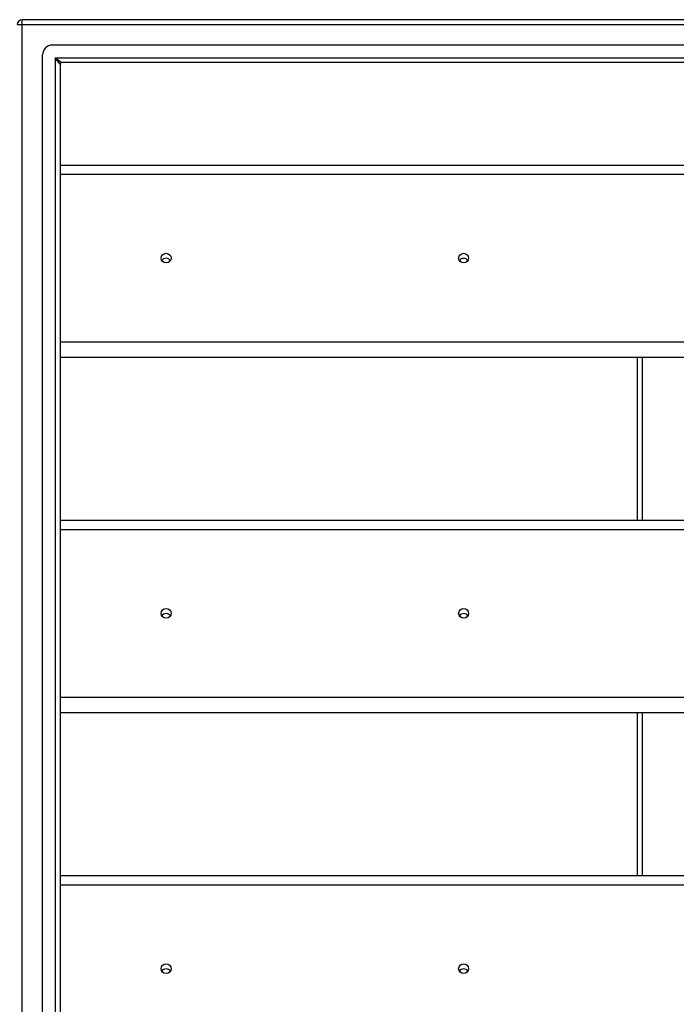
# Model space of a CAD drawing. Header units: inches. Extents: x 88 to 220, y 59 to 101.
# Tile 22 of 31: x 154 to 167, y 80 to 99. Entities that reach past the tile are written whole.
import ezdxf

# ---------------------------------------------------------------- set-up
doc = ezdxf.new("R2010")
doc.units = ezdxf.units.IN
doc.header["$MEASUREMENT"] = 0
doc.layers.add('Visible Edges(ANSI)', color=7, linetype='Continuous', lineweight=25)
doc.layers.add('Visible Tangent Edges(ANSI)', color=7, linetype='Continuous', lineweight=25)

msp = doc.modelspace()

# ---------------------------------------------------------------- linework, layer by layer
at = {"layer": 'Visible Edges(ANSI)'}
for p, q in [((220, 99.435), (154.198, 99.435)), ((219.39, 98.923), (154.807, 98.923)), ((154.61, 61.144), (154.61, 98.726)), ((154.965, 98.538), (154.965, 61.332)), ((219.202, 98.569), (154.996, 98.569)), ((154.965, 96.503), (218.599, 96.503)), ((218.599, 92.619), (154.965, 92.619)), ((166.599, 92.619), (166.599, 89.336)), ((154.965, 89.336), (218.599, 89.336)), ((218.599, 85.452), (154.965, 85.452)), ((166.599, 85.452), (166.599, 82.169)), ((154.965, 82.169), (218.599, 82.169))]:
    msp.add_line(p, q, dxfattribs=at)
for centre, radius in [((154.198, 99.336), 0.099), ((154.807, 98.726), 0.197), ((154.996, 98.538), 0.031)]:
    msp.add_arc(centre, radius, 90, 180, dxfattribs=at)
for centre in [(157.099, 94.625), (163.099, 94.625), (157.099, 87.459), (163.099, 87.459), (157.099, 80.291), (163.099, 80.291)]:
    msp.add_ellipse(centre, major_axis=(-0.101, 0), ratio=0.966998, dxfattribs=at)
for centre, major_axis in [((157.099, 94.524), (-0.101, 0)), ((163.099, 94.524), (-0.1, 0)), ((157.099, 87.358), (-0.101, 0)), ((163.099, 87.358), (-0.101, 0)), ((157.099, 80.19), (-0.101, 0)), ((163.099, 80.19), (-0.101, 0))]:
    msp.add_ellipse(centre, major_axis=major_axis, ratio=0.966998, start_param=3.68386, end_param=5.740918, dxfattribs=at)
at = {"layer": 'Visible Tangent Edges(ANSI)'}
for p, q in [((154.099, 99.336), (154.198, 99.336)), ((154.198, 99.336), (154.198, 99.435)), ((154.198, 99.336), (220, 99.336)), ((154.198, 60.534), (154.198, 99.336)), ((154.866, 98.668), (154.996, 98.569)), ((154.965, 98.538), (154.866, 98.668)), ((154.866, 98.668), (219.332, 98.668)), ((154.866, 98.668), (154.866, 61.202)), ((154.965, 96.317), (218.599, 96.317)), ((218.599, 92.932), (154.965, 92.932)), ((166.698, 92.619), (166.698, 89.336)), ((154.965, 89.15), (218.599, 89.15)), ((218.599, 85.765), (154.965, 85.765)), ((166.698, 85.452), (166.698, 82.169)), ((154.965, 81.983), (218.599, 81.983))]:
    msp.add_line(p, q, dxfattribs=at)

doc.saveas('drawing.dxf')
